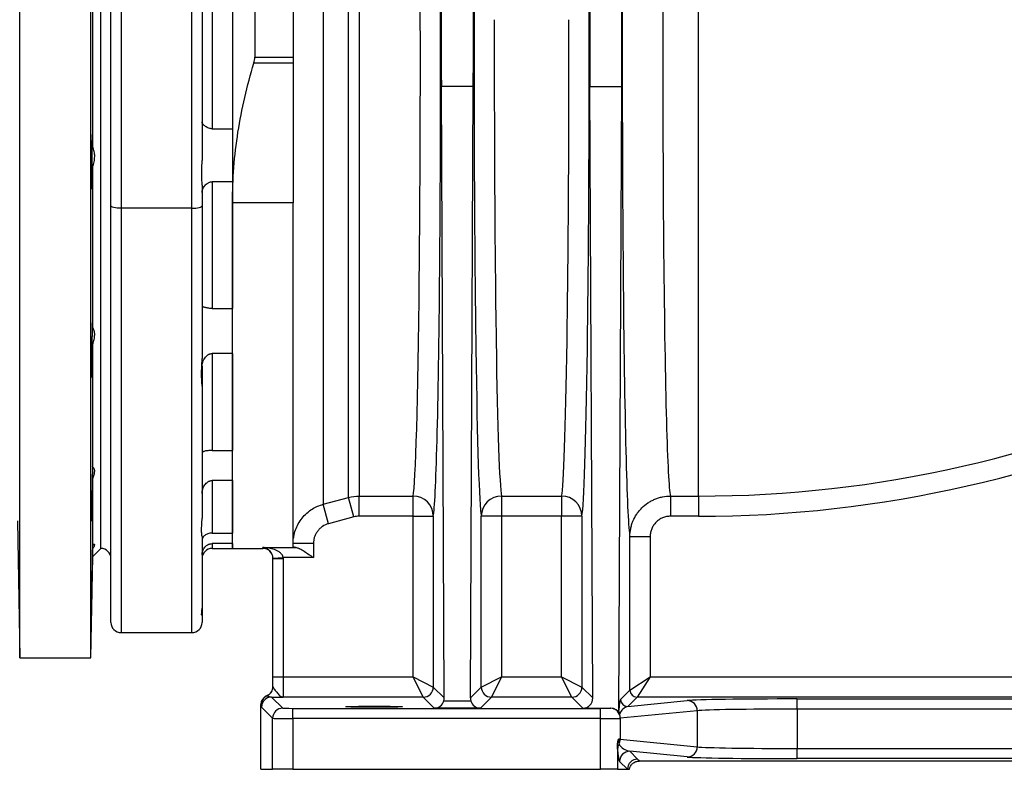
# Model space of a CAD drawing. Header units: millimetres. Extents: x 4190 to 16224, y 1378 to 18140.
# Tile 8 of 17: x 11223 to 13654, y 1653 to 3503. Entities that reach past the tile are written whole.
import ezdxf

# ---------------------------------------------------------------- set-up
doc = ezdxf.new("R2010")
doc.units = ezdxf.units.MM
doc.header["$LTSCALE"] = 5

msp = doc.modelspace()

# ---------------------------------------------------------------- linework, layer by layer
at = {"color": 7, "linetype": 'Continuous', "lineweight": 25}
for p, q in [((11223.6, 1927.8), (11223.6, 4877.8)), ((11399.2, 1927.8), (11399.2, 4877.8)), ((11423.6, 2197.8), (11423.6, 4607.8)), ((11803.6, 4388.4), (11803.6, 3410.5)), ((11748.6, 4326.4), (11748.6, 3050.7)), ((11448.6, 3043.7), (11448.6, 4293.1)), ((11473.6, 4286.6), (11473.6, 3037.2)), ((11898.6, 4200.9), (11898.6, 3410.5)), ((11648.6, 3037.2), (11648.6, 4087.6)), ((11673.6, 4094.1), (11673.6, 3155.5)), ((11972.7, 3912.4), (11972.7, 2306.8)), ((12035.1, 2323.6), (12035.1, 3875.2)), ((12061, 3867.3), (12061, 2327)), ((11403.6, 3188.3), (11403.6, 3617.4)), ((11698.6, 3572.2), (11698.6, 3233.5)), ((11748.6, 3572.2), (11748.6, 3233.5)), ((11803.6, 3410.5), (11898.6, 3410.5)), ((11898.6, 3410.5), (11898.6, 3395.6)), ((11898.6, 3395.6), (11801.4, 3395.6)), ((11898.6, 3395.6), (11898.6, 3050.7)), ((12271.3, 1828.8), (12264.2, 3338)), ((12342.9, 3338), (12264.2, 3338)), ((12335.9, 1828.8), (12342.9, 3338)), ((12638, 1828.8), (12630.9, 3338)), ((12630.9, 3338), (12709.7, 3338)), ((12702.5, 1798.5), (12709.7, 3338)), ((11698.6, 3233.5), (11748.6, 3233.5)), ((11403.6, 2743), (11403.6, 3139.5)), ((11673.6, 3094.5), (11673.6, 3043.7)), ((11748.6, 3102.7), (11698.6, 3102.7)), ((11698.6, 3102.7), (11698.6, 2789.8)), ((11748.6, 3102.7), (11748.6, 2789.8)), ((11448.6, 2015.3), (11448.6, 3043.7)), ((11673.6, 3043.7), (11673.6, 2666.3)), ((11898.6, 3050.7), (11748.6, 3050.7)), ((11748.6, 2197.8), (11748.6, 3050.7)), ((11898.6, 2202), (11898.6, 3050.7)), ((11648.6, 3037.2), (11473.6, 3037.2)), ((11698.6, 2789.8), (11748.6, 2789.8)), ((11403.6, 2398.3), (11403.6, 2701.7)), ((11748.6, 2679), (11698.6, 2679)), ((11698.6, 2679), (11698.6, 2439.4)), ((11748.6, 2679), (11748.6, 2439.4)), ((11673.6, 2647.5), (11673.6, 2598.2)), ((11673.6, 2598.2), (11673.6, 2272.4)), ((11698.6, 2439.4), (11748.6, 2439.4)), ((11403.6, 2398.3), (11403.5, 2399.7)), ((11403.6, 2206.4), (11403.6, 2370.6)), ((11748.6, 2365.4), (11698.6, 2365.4)), ((11698.6, 2365.4), (11698.6, 2235.8)), ((11748.6, 2365.4), (11748.6, 2235.8)), ((11972.7, 2306.8), (12035.1, 2323.6)), ((12048.1, 2275.5), (12035.1, 2323.6)), ((12061, 2327), (12194.3, 2327)), ((12061, 2277.2), (12061, 2327)), ((12194.3, 2277.2), (12194.3, 2327)), ((12412.8, 2327), (12561.1, 2327)), ((12412.8, 2327), (12412.8, 2277.2)), ((12561.1, 2327), (12561.1, 2277.2)), ((12829.5, 2327), (12898.6, 2327)), ((12829.5, 2327), (12829.5, 2277.2)), ((12898.6, 2327), (12898.6, 2277.2)), ((11985.6, 2258.7), (11972.7, 2306.8)), ((11217.7, 2265.8), (11223.6, 1927.8)), ((12048.1, 2275.5), (11985.6, 2258.7)), ((12194.3, 2277.2), (12061, 2277.2)), ((12194.3, 2277.2), (12244.3, 2277.2)), ((12194.3, 1880.7), (12194.3, 2277.2)), ((12244.3, 2277.2), (12244.3, 1855.7)), ((12362.8, 1855.7), (12362.8, 2277.2)), ((12412.8, 2277.2), (12362.8, 2277.2)), ((12412.8, 2277.2), (12412.8, 1880.7)), ((12561.1, 2277.2), (12412.8, 2277.2)), ((12611.1, 2277.2), (12561.1, 2277.2)), ((12561.1, 1880.7), (12561.1, 2277.2)), ((12611.1, 2277.2), (12611.1, 1855.7)), ((12898.6, 2277.2), (12829.5, 2277.2)), ((11698.6, 2235.8), (11748.6, 2235.8)), ((11673.6, 2226.9), (11673.6, 2050.5)), ((12729.6, 1848.2), (12729.6, 2227.1)), ((12729.6, 2227.1), (12779.5, 2227.1)), ((12779.5, 2227.1), (12779.5, 1880.7)), ((11403.6, 2177.8), (11423.6, 2197.8)), ((11403.6, 2177.8), (11403.6, 2196.7)), ((11748.6, 2209.8), (11698.6, 2209.8)), ((11698.6, 2197.8), (11748.6, 2197.8)), ((11748.6, 2209.8), (11748.6, 2197.8)), ((11748.6, 2197.8), (11823.6, 2197.8)), ((11823.6, 2200), (11906.2, 2200)), ((11948.6, 2210.3), (11898.6, 2210.3)), ((11948.6, 2210.3), (11948.6, 2175.1)), ((11399.2, 1927.8), (11403.6, 2177.8)), ((11848.5, 2174.1), (11873.5, 2175.1)), ((11848.6, 2173.1), (11873.6, 2173.1)), ((11848.6, 1880.7), (11848.6, 2173.1)), ((11948.6, 2175.1), (11873.5, 2175.1)), ((11873.6, 2173.1), (11873.6, 1880.7)), ((11673.6, 2050.5), (11673.6, 2034.6)), ((11673.6, 2034.6), (11673.6, 2015.3)), ((11473.6, 1990.3), (11648.6, 1990.3)), ((11223.6, 1927.8), (11399.2, 1927.8)), ((11848.6, 1880.7), (11873.6, 1880.7)), ((11848.6, 1857), (11848.6, 1880.7)), ((11873.6, 1880.7), (11873.6, 1830.7)), ((11873.6, 1880.7), (12194.3, 1880.7)), ((12194.3, 1880.7), (12244.3, 1855.7)), ((12219.3, 1830.7), (12194.3, 1880.7)), ((12362.8, 1855.7), (12412.8, 1880.7)), ((12412.8, 1880.7), (12387.8, 1830.7)), ((12412.8, 1880.7), (12561.1, 1880.7)), ((12561.1, 1880.7), (12611.1, 1855.7)), ((12586.1, 1830.7), (12561.1, 1880.7)), ((12729.6, 1848.2), (12779.5, 1880.7)), ((12779.5, 1880.7), (12747.1, 1830.7)), ((12779.5, 1880.7), (15513.1, 1880.7)), ((12244.3, 1855.7), (12271.3, 1828.8)), ((12335.9, 1828.8), (12362.8, 1855.7)), ((12611.1, 1855.7), (12638, 1828.8)), ((12706.7, 1825.3), (12729.6, 1848.2)), ((11845.2, 1831.1), (11872.7, 1803.7)), ((12219.3, 1830.7), (11873.6, 1830.7)), ((12246.7, 1803.4), (12219.3, 1830.7)), ((12387.8, 1830.7), (12360.4, 1803.4)), ((12586.1, 1830.7), (12387.8, 1830.7)), ((12613.1, 1803.7), (12586.1, 1830.7)), ((12747.1, 1830.7), (12724.1, 1807.8)), ((15537.9, 1830.7), (12747.1, 1830.7)), ((13142, 1826.4), (14605.1, 1826.4)), ((13142, 1801.4), (13142, 1826.4)), ((11818.9, 1652.8), (11818.9, 1811.8)), ((11847.7, 1778.7), (11820.2, 1806.1)), ((11897.7, 1778.2), (11897.7, 1803.2)), ((11897.7, 1803.2), (12656.6, 1803.2)), ((12360.4, 1803.4), (12246.7, 1803.4)), ((12270.3, 1821.9), (12336.8, 1821.9)), ((12613.1, 1803.7), (12682.1, 1803.7)), ((12656.6, 1778.2), (12656.6, 1803.2)), ((12681.2, 1803.6), (12682.1, 1803.7)), ((12724.1, 1807.8), (12871.1, 1822.4)), ((13142, 1801.4), (13142, 1704.2)), ((14605.1, 1801.4), (13142, 1801.4)), ((11847.7, 1652.8), (11847.7, 1778.7)), ((11897.7, 1778.2), (11897.7, 1652.8)), ((12656.6, 1778.2), (11897.7, 1778.2)), ((12656.6, 1652.8), (12656.6, 1778.2)), ((12895.8, 1797.4), (12705.8, 1778.6)), ((12705.8, 1778.6), (12705.8, 1727)), ((12895.8, 1797.4), (12895.8, 1708.2)), ((12705.8, 1727), (12895.8, 1708.2)), ((12699, 1711.7), (12699, 1652.8)), ((13142, 1679.2), (13142, 1704.2)), ((13142, 1704.2), (14605.1, 1704.2)), ((12871.1, 1683.2), (12729.1, 1697.3)), ((12729.1, 1697.3), (12748.6, 1677.8)), ((14605.1, 1679.2), (13142, 1679.2)), ((11818.9, 1652.8), (11847.7, 1652.8)), ((11897.7, 1652.8), (11847.7, 1652.8)), ((11897.7, 1652.8), (12656.6, 1652.8)), ((12699, 1652.8), (12656.6, 1652.8)), ((12699, 1652.8), (12723.6, 1652.8)), ((12723.6, 1652.8), (12704.1, 1672.3)), ((12723.6, 1652.8), (12728.2, 1652.8)), ((14994.3, 1673.1), (12752.8, 1673.1))]:
    msp.add_line(p, q, dxfattribs=at)
at = {"color": 8, "linetype": 'Continuous', "lineweight": 25}
for p, q in [((12898.6, 2327), (12898.6, 3845.1)), ((11473.6, 3037.2), (11473.6, 1990.3)), ((11648.6, 1990.3), (11648.6, 3037.2)), ((11698.6, 2209.8), (11698.6, 2197.8)), ((11823.6, 2197.8), (11823.6, 2200))]:
    msp.add_line(p, q, dxfattribs=at)
at = {"color": 7, "linetype": 'Continuous', "lineweight": 25, "flags": 128}
for points in [[(11473.6, 3037.2), (11468.7, 3037.3), (11464, 3037.7), (11459.7, 3038.3), (11455.9, 3039.1), (11452.8, 3040.1), (11450.5, 3041.2), (11449, 3042.4), (11448.6, 3043.7)], [(11648.6, 3037.2), (11653.4, 3037.3), (11658.1, 3037.7), (11662.4, 3038.3), (11666.2, 3039.1), (11669.3, 3040.1), (11671.7, 3041.2), (11673.1, 3042.4), (11673.6, 3043.7)]]:
    msp.add_lwpolyline(points, dxfattribs=at)
at = {"color": 7, "linetype": 'Continuous', "lineweight": 25}
for centre, radius, start, end in [((12898.6, 5252.8), 2925.8, 270, 321.2074), ((12898.6, 5252.8), 2975.6, 270, 321.2074), ((12194.3, 2277.1), 50, 0.212, 90.0045), ((12412.8, 2277.1), 50, 89.9955, 179.788), ((12561.1, 2277.1), 50, 0.212, 90.0045), ((11423.6, 2172.8), 25, 0, 90), ((11698.6, 2172.8), 25, 90, 180), ((11823.6, 2172.8), 25, 19.1707, 90), ((11473.6, 2015.3), 25, 180, 270), ((11648.6, 2015.3), 25, 270, 0), ((11823.6, 1857), 25, 294.6018, 359.9979), ((12219.3, 1855.8), 25, 270.0204, 359.9796), ((12387.8, 1855.8), 25, 180.0204, 269.9796), ((12586, 1855.8), 25, 270.0204, 359.9796), ((12747.1, 1848.3), 17.5, 180.0204, 269.9796), ((11844.4, 1811.5), 25, 114.6232, 179.9902), ((11845.2, 1806.1), 25, 90.0204, 179.9796), ((12724.2, 1825.3), 17.5, 180.0204, 269.9796), ((11872.7, 1778.7), 25, 90.0204, 179.9796), ((12680.9, 1778.7), 24.9, 359.7722, 89.3594), ((12870.9, 1797.5), 24.9, 359.7722, 89.3594), ((12680.5, 1727.1), 25.3, 331.261, 359.8401), ((12722.5, 1702.6), 23.3, 148.186, 179.6064), ((12870.9, 1708.1), 24.9, 270.6406, 0.2278), ((12729.1, 1672.3), 25, 90.0204, 179.9796), ((12748.6, 1652.8), 25, 90.0204, 179.9796)]:
    msp.add_arc(centre, radius, start, end, dxfattribs=at)
at = {"color": 8, "linetype": 'Continuous', "lineweight": 25}
msp.add_ellipse((12831.3, 3402.8), major_axis=(0, 1080), ratio=0.019071, start_param=1.000494, end_param=3.052981, dxfattribs=at)
at = {"color": 7, "linetype": 'Continuous', "lineweight": 25}
for centre, major_axis, ratio, start_param, end_param in [((12242.6, 3402.8), (0, 1130), 0.017455, 3.230204, 5.24081), ((12731.3, 3402.8), (0, 1180), 0.017455, 1.064278, 3.056003), ((12192.6, 3402.8), (0, 1080), 0.018263, 3.230204, 5.157001), ((12272.6, 3467.4), (0, 500), 0.017455, 0.785398, 1.832558), ((12701.2, 3467.4), (0, 500), 0.017455, 4.450628, 5.497787), ((12334.5, 3467.4), (0, 500), 0.017455, 4.450628, 5.182209), ((12639.4, 3467.4), (0, 500), 0.017455, 1.100977, 1.832558), ((12364.6, 3402.8), (0, 1130), 0.017455, 1.450154, 3.052981), ((12609.3, 3402.8), (0, 1130), 0.017455, 3.230204, 4.833031), ((12414.5, 3402.8), (0, 1080), 0.018263, 1.478229, 3.052981), ((12559.3, 3402.8), (0, 1080), 0.018263, 3.230204, 4.804956), ((11823.6, 1857.5), (0, 25), 0.999848, 3.560174, 4.712389), ((11823.6, 1877.8), (-23.1, 55.8), 0.171628, 2.382248, 2.393153), ((12246.3, 1828.8), (-10, 23.1), 0.993176, 4.026032, 4.304942), ((12360.9, 1828.8), (10, 23.1), 0.993176, 1.978243, 2.257153), ((12613, 1828.8), (-10, 23.1), 0.993176, 2.734451, 4.304942), ((12706.7, 1782.8), (0.5, 42.8), 0.110233, 0.112459, 1.197947), ((13142, 1821.6), (275, 0), 0.017455, 1.570796, 2.96706), ((11798.6, 1877.8), (-42.5, 68.8), 0.381992, 2.543029, 2.553948), ((11897.7, 1803.7), (25, 0), 0.017455, 3.159046, 4.712389), ((12246.7, 1828.3), (9.6, 23.2), 0.975619, 3.543095, 4.834676), ((12360.4, 1828.3), (-9.6, 23.2), 0.975619, 1.448509, 2.740091), ((12656.6, 1803.7), (25, 0), 0.017455, 4.712389, 6.108652), ((12680.8, 1778.6), (20.3, 16.1), 0.950168, 6.032208, 7.159155), ((12724.2, 1782.8), (11.4, 23.8), 0.789109, 0.548537, 1.675484), ((13142, 1796.6), (250, 0), 0.019201, 1.570796, 2.96706), ((11897.7, 1778.7), (50, 0), 0.008728, 3.159046, 4.712389), ((12656.6, 1778.7), (50, 0), 0.008728, 4.712389, 6.108652), ((12656.6, 1726.9), (50, 0), 0.008728, 0.174533, 0.458553), ((12704.1, 1722.3), (-0.6, 50.3), 0.110233, 1.967447, 3.029133), ((12729.1, 1722.3), (28.3, -13.9), 0.760074, 4.006734, 5.06842), ((13142, 1709), (250, 0), 0.019201, 3.316126, 4.712389), ((13142, 1684), (275, 0), 0.017455, 3.316126, 4.712389)]:
    msp.add_ellipse(centre, major_axis=major_axis, ratio=ratio, start_param=start_param, end_param=end_param, dxfattribs=at)
msp.add_ellipse((12098.6, 1807.2), major_axis=(70, 0), ratio=0.017455, dxfattribs=at)
for points, knots in [([(11801.4, 3395.6), (11802.1, 3398), (11802.6, 3400.4), (11803.4, 3405.4), (11803.6, 3407.9), (11803.6, 3410.5)], [0, 0, 0, 0, 0.5, 0.5, 1, 1, 1, 1]), ([(11748.6, 3050.7), (11748.6, 3109.4), (11753.3, 3167.5), (11771.2, 3282.4), (11784.5, 3339.3), (11801.4, 3395.6)], [0, 0, 0, 0, 0.5, 0.5, 1, 1, 1, 1]), ([(11698.6, 3233.5), (11697.6, 3233.5), (11696.7, 3233.5), (11694.9, 3233.7), (11693.9, 3233.9), (11691.3, 3234.4), (11689.6, 3235), (11686.5, 3236.3), (11685, 3237.1), (11682.4, 3238.7), (11681.3, 3239.5), (11679.1, 3241.3), (11678.2, 3242.1), (11676.6, 3243.9), (11675.9, 3244.8), (11674.2, 3247.4), (11673.6, 3249), (11673.6, 3250.5)], [0, 0, 0, 0, 0.0625, 0.0625, 0.125, 0.125, 0.25, 0.25, 0.375, 0.375, 0.5, 0.5, 0.625, 0.625, 0.75, 0.75, 1, 1, 1, 1]), ([(11402.7, 3219.1), (11402.7, 3219.1), (11402.6, 3219.4), (11402.5, 3218.2), (11402.3, 3215.4), (11402.1, 3210.5), (11401.9, 3204), (11401.7, 3196.1), (11401.6, 3186.8), (11401.5, 3176.6), (11401.4, 3165.7), (11401.3, 3154.3), (11401.3, 3142.9), (11401.3, 3131.7), (11401.3, 3121.1), (11401.4, 3111.4), (11401.5, 3102.8), (11401.6, 3095.6), (11401.8, 3090), (11401.9, 3086.2), (11402.1, 3084.2), (11402.2, 3084.3), (11402.2, 3084.4)], [0, 0, 0, 0, 0.004039, 0.057744, 0.111448, 0.165154, 0.21886, 0.272564, 0.326267, 0.379964, 0.433661, 0.487351, 0.54104, 0.594724, 0.648409, 0.702092, 0.755775, 0.809461, 0.863148, 0.916841, 0.970535, 1, 1, 1, 1]), ([(11403.6, 3188.3), (11403.5, 3191.3), (11403.5, 3197.5), (11403.3, 3205.1), (11403.2, 3211.3), (11403, 3216), (11402.9, 3217.5), (11402.8, 3218.3)], [0, 0, 0, 0, 0.199214, 0.398428, 0.598944, 0.799461, 1, 1, 1, 1]), ([(11403.6, 3139.5), (11405.1, 3143.5), (11406.4, 3147.6), (11407.7, 3154), (11408, 3156.2), (11408.4, 3160.5), (11408.6, 3162.7), (11408.6, 3166.9), (11408.5, 3169), (11408, 3173.2), (11407.7, 3175.2), (11406.8, 3179.1), (11406.3, 3181), (11405.1, 3184.7), (11404.3, 3186.5), (11403.6, 3188.3)], [0, 0, 0, 0, 0.25, 0.25, 0.375, 0.375, 0.5, 0.5, 0.625, 0.625, 0.75, 0.75, 0.875, 0.875, 1, 1, 1, 1]), ([(11402.3, 3084.3), (11402.4, 3084.8), (11402.5, 3085.7), (11402.7, 3089.6), (11402.9, 3095), (11403.1, 3102.1), (11403.2, 3110.5), (11403.4, 3120.2), (11403.5, 3129.9), (11403.5, 3136.6), (11403.6, 3139.5)], [0, 0, 0, 0, 0.128408, 0.256828, 0.385248, 0.513668, 0.642088, 0.770497, 0.898905, 1, 1, 1, 1]), ([(11673.6, 3094.5), (11673.6, 3099.1), (11673.4, 3103.8), (11673.2, 3111.1), (11673.2, 3113.6), (11673.1, 3118.6), (11673.1, 3121.2), (11673.1, 3129), (11673.2, 3134.2), (11673.4, 3142.2), (11673.4, 3144.8), (11673.5, 3150.2), (11673.6, 3152.8), (11673.6, 3155.5)], [0, 0, 0, 0, 0.25, 0.25, 0.375, 0.375, 0.5, 0.5, 0.75, 0.75, 0.875, 0.875, 1, 1, 1, 1]), ([(11673.6, 3076.5), (11673.6, 3077.8), (11673.7, 3079.2), (11674.3, 3081.9), (11674.8, 3083.3), (11675.9, 3086.1), (11676.6, 3087.5), (11678.2, 3090.2), (11679.2, 3091.6), (11681.3, 3094.1), (11682.4, 3095.4), (11685, 3097.7), (11686.5, 3098.7), (11688.8, 3100.1), (11689.6, 3100.5), (11691.3, 3101.3), (11692.1, 3101.6), (11693.9, 3102.2), (11694.8, 3102.4), (11696.7, 3102.6), (11697.6, 3102.7), (11698.6, 3102.7)], [0, 0, 0, 0, 0.125, 0.125, 0.25, 0.25, 0.375, 0.375, 0.5, 0.5, 0.625, 0.625, 0.75, 0.75, 0.8125, 0.8125, 0.875, 0.875, 0.9375, 0.9375, 1, 1, 1, 1]), ([(11698.6, 2789.8), (11697.6, 2789.8), (11696.7, 2789.8), (11694.9, 2789.9), (11693.9, 2790), (11691.3, 2790.2), (11689.6, 2790.5), (11686.5, 2791.1), (11685, 2791.4), (11682.4, 2792.1), (11681.3, 2792.4), (11679.1, 2793), (11678.2, 2793.3), (11676.6, 2793.9), (11675.9, 2794.1), (11674.2, 2794.7), (11673.6, 2795), (11673.6, 2795)], [0, 0, 0, 0, 0.0625, 0.0625, 0.125, 0.125, 0.25, 0.25, 0.375, 0.375, 0.5, 0.5, 0.625, 0.625, 0.75, 0.75, 1, 1, 1, 1]), ([(11403.1, 2754.8), (11403.1, 2754.8), (11403, 2755), (11402.8, 2753.4), (11402.7, 2749.9), (11402.5, 2744.4), (11402.3, 2737.5), (11402.1, 2729), (11401.9, 2719.5), (11401.7, 2709), (11401.6, 2697.9), (11401.5, 2686.5), (11401.4, 2675.1), (11401.3, 2664.1), (11401.3, 2653.7), (11401.3, 2644.3), (11401.3, 2636.2), (11401.4, 2629.5), (11401.5, 2624.4), (11401.6, 2621.2), (11401.7, 2619.8), (11401.8, 2620.1), (11401.8, 2620.2)], [0, 0, 0, 0, 0.021655, 0.075353, 0.129051, 0.182756, 0.236461, 0.290168, 0.343875, 0.397579, 0.451283, 0.504981, 0.558678, 0.612368, 0.666059, 0.719743, 0.773428, 0.827112, 0.880796, 0.934483, 0.988171, 1, 1, 1, 1]), ([(11403.6, 2743), (11403.5, 2745), (11403.5, 2749), (11403.3, 2753), (11403.2, 2754.1), (11403.2, 2754.7)], [0, 0, 0, 0, 0.332609, 0.665218, 1, 1, 1, 1]), ([(11403.6, 2701.7), (11405.1, 2705.7), (11406.4, 2709.7), (11407.7, 2715.6), (11408, 2717.5), (11408.4, 2721.3), (11408.6, 2723.2), (11408.6, 2726.8), (11408.5, 2728.5), (11408, 2731.9), (11407.7, 2733.5), (11406.8, 2736.5), (11406.3, 2738), (11405.1, 2740.6), (11404.3, 2741.9), (11403.6, 2743)], [0, 0, 0, 0, 0.25, 0.25, 0.375, 0.375, 0.5, 0.5, 0.625, 0.625, 0.75, 0.75, 0.875, 0.875, 1, 1, 1, 1]), ([(11401.9, 2620.6), (11402, 2621.3), (11402.1, 2622.6), (11402.3, 2627), (11402.5, 2633), (11402.7, 2640.6), (11402.9, 2649.4), (11403.1, 2659.4), (11403.2, 2670.2), (11403.4, 2681.4), (11403.5, 2692.1), (11403.5, 2698.8), (11403.6, 2701.7)], [0, 0, 0, 0, 0.1021567, 0.2043274, 0.3064981, 0.4086782, 0.5108584, 0.613039, 0.7152195, 0.8173906, 0.9195615, 1, 1, 1, 1]), ([(11673.6, 2647.5), (11673.6, 2649.2), (11673.7, 2650.9), (11674.3, 2654.4), (11674.8, 2656.2), (11675.9, 2659.6), (11676.6, 2661.3), (11678.2, 2664.5), (11679.2, 2666.1), (11681.3, 2669.2), (11682.4, 2670.6), (11685, 2673.2), (11686.5, 2674.5), (11688.8, 2676), (11689.6, 2676.5), (11691.3, 2677.4), (11692.1, 2677.7), (11693.9, 2678.3), (11694.8, 2678.6), (11696.7, 2678.9), (11697.6, 2679), (11698.6, 2679)], [0, 0, 0, 0, 0.125, 0.125, 0.25, 0.25, 0.375, 0.375, 0.5, 0.5, 0.625, 0.625, 0.75, 0.75, 0.8125, 0.8125, 0.875, 0.875, 0.9375, 0.9375, 1, 1, 1, 1]), ([(11673.6, 2598.2), (11673.6, 2602.2), (11673.2, 2606.6), (11672.8, 2612.8), (11672.8, 2614.1), (11672.7, 2616.7), (11672.6, 2618), (11672.5, 2622.1), (11672.4, 2624.9), (11672.4, 2633.6), (11672.6, 2639.8), (11673.1, 2649.5), (11673.2, 2652.9), (11673.5, 2659.5), (11673.6, 2662.9), (11673.6, 2666.3)], [0, 0, 0, 0, 0.25, 0.25, 0.3125, 0.3125, 0.375, 0.375, 0.5, 0.5, 0.75, 0.75, 0.875, 0.875, 1, 1, 1, 1]), ([(11698.6, 2439.4), (11697.6, 2439.4), (11696.7, 2439.4), (11694.9, 2439.4), (11693.9, 2439.4), (11691.3, 2439.3), (11689.6, 2439.2), (11686.5, 2439), (11685, 2438.8), (11682.4, 2438.5), (11681.3, 2438.2), (11679.1, 2437.6), (11678.2, 2437.3), (11676.6, 2436.6), (11675.9, 2436.1), (11674.2, 2434.6), (11673.6, 2433.5), (11673.6, 2432.1)], [0, 0, 0, 0, 0.0625, 0.0625, 0.125, 0.125, 0.25, 0.25, 0.375, 0.375, 0.5, 0.5, 0.625, 0.625, 0.75, 0.75, 1, 1, 1, 1]), ([(11403.4, 2399.6), (11403.4, 2399.6), (11403.3, 2399.5), (11403.2, 2397.2), (11403, 2393.1), (11402.8, 2387.1), (11402.7, 2379.6), (11402.5, 2370.8), (11402.3, 2360.9), (11402.1, 2350.2), (11401.9, 2338.9), (11401.7, 2327.5), (11401.6, 2316.2), (11401.5, 2305.4), (11401.4, 2295.3), (11401.3, 2286.3), (11401.3, 2278.6), (11401.3, 2272.4), (11401.3, 2267.9), (11401.4, 2265.2), (11401.4, 2265), (11401.5, 2264.9)], [0, 0, 0, 0, 0.039293, 0.092982, 0.146672, 0.200367, 0.254063, 0.307765, 0.361468, 0.415172, 0.468877, 0.522579, 0.576281, 0.629976, 0.683672, 0.73736, 0.791048, 0.84473, 0.898413, 0.952094, 1, 1, 1, 1]), ([(11403.6, 2370.6), (11405.1, 2374), (11406.4, 2377.2), (11407.7, 2381.7), (11408, 2383.2), (11408.4, 2385.9), (11408.6, 2387.2), (11408.6, 2389.6), (11408.5, 2390.7), (11408, 2392.8), (11407.7, 2393.7), (11406.8, 2395.4), (11406.3, 2396.1), (11405.1, 2397.3), (11404.3, 2397.9), (11403.6, 2398.3)], [0, 0, 0, 0, 0.25, 0.25, 0.375, 0.375, 0.5, 0.5, 0.625, 0.625, 0.75, 0.75, 0.875, 0.875, 1, 1, 1, 1]), ([(11401.5, 2264.8), (11401.5, 2264.9), (11401.6, 2265.8), (11401.7, 2268.4), (11401.8, 2269.5), (11401.9, 2272), (11401.9, 2273.4), (11402, 2276.6), (11402.1, 2278.4), (11402.2, 2282.3), (11402.2, 2284.4), (11402.3, 2288.8), (11402.4, 2291.2), (11402.5, 2296.1), (11402.5, 2298.8), (11402.7, 2306.9), (11402.8, 2312.5), (11403, 2324.5), (11403.1, 2330.6), (11403.2, 2339.6), (11403.2, 2342.7), (11403.3, 2348.6), (11403.4, 2351.5), (11403.4, 2357.3), (11403.5, 2360), (11403.5, 2365.5), (11403.5, 2368.1), (11403.6, 2370.6)], [0, 0, 0, 0, 0.125, 0.125, 0.1875, 0.1875, 0.25, 0.25, 0.3125, 0.3125, 0.375, 0.375, 0.4375, 0.4375, 0.5, 0.5, 0.625, 0.625, 0.75, 0.75, 0.8125, 0.8125, 0.875, 0.875, 0.9375, 0.9375, 1, 1, 1, 1]), ([(11673.6, 2333.5), (11673.6, 2335.3), (11673.7, 2337.2), (11674.3, 2340.9), (11674.8, 2342.7), (11675.9, 2346.2), (11676.6, 2348), (11678.2, 2351.3), (11679.2, 2352.9), (11681.3, 2355.9), (11682.4, 2357.3), (11685, 2359.9), (11686.5, 2361.1), (11688.8, 2362.6), (11689.6, 2363), (11691.3, 2363.9), (11692.1, 2364.2), (11693.9, 2364.8), (11694.8, 2365), (11696.7, 2365.3), (11697.6, 2365.4), (11698.6, 2365.4)], [0, 0, 0, 0, 0.125, 0.125, 0.25, 0.25, 0.375, 0.375, 0.5, 0.5, 0.625, 0.625, 0.75, 0.75, 0.8125, 0.8125, 0.875, 0.875, 0.9375, 0.9375, 1, 1, 1, 1]), ([(12729.6, 2227.1), (12729.6, 2233.7), (12730.2, 2240.2), (12732.1, 2249.8), (12732.9, 2252.9), (12734.8, 2259.2), (12735.9, 2262.3), (12739.7, 2271.4), (12742.7, 2277.1), (12748.2, 2285.3), (12750.1, 2287.9), (12754.3, 2293), (12756.5, 2295.4), (12763.4, 2302.3), (12768.4, 2306.5), (12776.6, 2311.9), (12779.4, 2313.6), (12785.2, 2316.7), (12791.1, 2319.5), (12797.2, 2321.7), (12803.5, 2323.6), (12806.7, 2324.4), (12816.4, 2326.4), (12822.9, 2327), (12829.5, 2327)], [0, 0, 0, 0, 0.125, 0.125, 0.1875, 0.1875, 0.25, 0.25, 0.375, 0.375, 0.4375, 0.4375, 0.5, 0.5, 0.625, 0.625, 0.6875, 0.6875, 0.75, 0.8125, 0.8125, 0.875, 0.875, 1, 1, 1, 1]), ([(11673.6, 2226.9), (11673.6, 2228.3), (11673.2, 2230.3), (11672.8, 2233.7), (11672.8, 2234.4), (11672.7, 2235.9), (11672.6, 2236.7), (11672.5, 2239.2), (11672.4, 2241), (11672.4, 2246.8), (11672.6, 2251.2), (11673.1, 2258.7), (11673.2, 2261.3), (11673.5, 2266.7), (11673.6, 2269.5), (11673.6, 2272.4)], [0, 0, 0, 0, 0.25, 0.25, 0.3125, 0.3125, 0.375, 0.375, 0.5, 0.5, 0.75, 0.75, 0.875, 0.875, 1, 1, 1, 1]), ([(12829.5, 2277.2), (12826.2, 2277.2), (12822.9, 2276.9), (12818.1, 2276), (12816.6, 2275.6), (12813.4, 2274.6), (12811.9, 2274), (12807.3, 2272.2), (12804.4, 2270.6), (12800.4, 2267.9), (12799.1, 2266.9), (12796.5, 2264.8), (12795.3, 2263.7), (12791.8, 2260.2), (12789.8, 2257.7), (12787.1, 2253.6), (12786.2, 2252.2), (12784.7, 2249.3), (12783.3, 2246.3), (12782.2, 2243.3), (12781.2, 2240.1), (12780.8, 2238.5), (12779.9, 2233.7), (12779.5, 2230.4), (12779.5, 2227.1)], [0, 0, 0, 0, 0.125, 0.125, 0.1875, 0.1875, 0.25, 0.25, 0.375, 0.375, 0.4375, 0.4375, 0.5, 0.5, 0.625, 0.625, 0.6875, 0.6875, 0.75, 0.8125, 0.8125, 0.875, 0.875, 1, 1, 1, 1]), ([(11698.6, 2235.8), (11697.6, 2235.8), (11696.7, 2235.7), (11694.9, 2235.6), (11693.9, 2235.5), (11691.3, 2235.1), (11689.6, 2234.7), (11686.5, 2233.6), (11685, 2233), (11682.4, 2231.7), (11681.3, 2230.9), (11679.1, 2229.2), (11678.2, 2228.3), (11676.6, 2226.3), (11675.9, 2225.3), (11674.2, 2221.9), (11673.6, 2219.5), (11673.6, 2216.9)], [0, 0, 0, 0, 0.0625, 0.0625, 0.125, 0.125, 0.25, 0.25, 0.375, 0.375, 0.5, 0.5, 0.625, 0.625, 0.75, 0.75, 1, 1, 1, 1]), ([(11985.6, 2258.7), (11980.3, 2257.3), (11975.3, 2255), (11968.5, 2250.4), (11966.3, 2248.7), (11962.4, 2245), (11960.6, 2243), (11958.1, 2239.7), (11957.3, 2238.6), (11955.8, 2236.3), (11955.1, 2235.1), (11953.2, 2231.5), (11952.1, 2229), (11950.8, 2225.1), (11950.4, 2223.8), (11949.7, 2221.1), (11949.4, 2219.8), (11948.8, 2215.7), (11948.6, 2213), (11948.6, 2210.3)], [0, 0, 0, 0, 0.25, 0.25, 0.375, 0.375, 0.5, 0.5, 0.5625, 0.5625, 0.625, 0.625, 0.75, 0.75, 0.8125, 0.8125, 0.875, 0.875, 1, 1, 1, 1]), ([(11403.6, 2206.4), (11403.5, 2205.6), (11403.5, 2203.8), (11403.3, 2198.8), (11403.2, 2192.4), (11403, 2184.3), (11402.8, 2175.1), (11402.6, 2164.9), (11402.4, 2153.9), (11402.2, 2142.6), (11402.1, 2131.2), (11401.9, 2120), (11401.7, 2109.4), (11401.6, 2099.7), (11401.5, 2091.1), (11401.4, 2083.9), (11401.3, 2078.3), (11401.3, 2074.5), (11401.3, 2072.6), (11401.3, 2072.7), (11401.3, 2072.8)], [0, 0, 0, 0, 0.058046, 0.115011, 0.171976, 0.228949, 0.285923, 0.342905, 0.399888, 0.456875, 0.513863, 0.57085, 0.627837, 0.684818, 0.7418, 0.798773, 0.855747, 0.912714, 0.96968, 1, 1, 1, 1]), ([(11401.3, 2072.8), (11401.4, 2073.2), (11401.4, 2074.2), (11401.5, 2078), (11401.6, 2083.5), (11401.8, 2090.6), (11401.9, 2099.1), (11402.1, 2108.7), (11402.3, 2119.3), (11402.5, 2130.4), (11402.7, 2141.8), (11402.9, 2153.2), (11403.1, 2164.2), (11403.2, 2174.4), (11403.4, 2186.2), (11403.5, 2192.7), (11403.6, 2196.7)], [0, 0, 0, 0, 0.067775, 0.135551, 0.203327, 0.27111, 0.338893, 0.406686, 0.474478, 0.542279, 0.610079, 0.677883, 0.745687, 0.813488, 0.881289, 1, 1, 1, 1]), ([(11403.6, 2196.7), (11405.1, 2199), (11406.4, 2200.9), (11407.7, 2203.3), (11408, 2204), (11408.4, 2205.3), (11408.6, 2205.8), (11408.6, 2206.7), (11408.5, 2207), (11408, 2207.4), (11407.7, 2207.5), (11406.8, 2207.6), (11406.3, 2207.5), (11405.1, 2207.1), (11404.3, 2206.8), (11403.6, 2206.4)], [0, 0, 0, 0, 0.25, 0.25, 0.375, 0.375, 0.5, 0.5, 0.625, 0.625, 0.75, 0.75, 0.875, 0.875, 1, 1, 1, 1]), ([(11673.6, 2182.3), (11673.6, 2184), (11673.7, 2185.7), (11674.3, 2189), (11674.7, 2190.6), (11675.9, 2193.7), (11676.6, 2195.2), (11678.2, 2198.1), (11679.1, 2199.4), (11681.3, 2202), (11682.4, 2203.2), (11684.4, 2204.8), (11685.1, 2205.3), (11686.5, 2206.2), (11687.2, 2206.7), (11688.8, 2207.5), (11689.6, 2207.9), (11691.3, 2208.5), (11692.1, 2208.8), (11694.8, 2209.5), (11696.7, 2209.8), (11698.6, 2209.8)], [0, 0, 0, 0, 0.125, 0.125, 0.25, 0.25, 0.375, 0.375, 0.5, 0.5, 0.625, 0.625, 0.6875, 0.6875, 0.75, 0.75, 0.8125, 0.8125, 0.875, 0.875, 1, 1, 1, 1]), ([(11873.5, 2175.1), (11873.4, 2176.5), (11873.1, 2177.8), (11872.1, 2180.3), (11871.4, 2181.4), (11869.9, 2183.6), (11869, 2184.6), (11867.2, 2186.4), (11866.3, 2187.2), (11863.3, 2189.5), (11861.1, 2190.8), (11856.7, 2193.1), (11854.4, 2194), (11847.5, 2196.6), (11842.8, 2197.8), (11833.2, 2199.4), (11828.4, 2199.9), (11823.6, 2200)], [0, 0, 0, 0, 0.0625, 0.0625, 0.125, 0.125, 0.1875, 0.1875, 0.25, 0.25, 0.375, 0.375, 0.5, 0.5, 0.75, 0.75, 1, 1, 1, 1]), ([(11906.2, 2200), (11903.7, 2200.3), (11901.8, 2200.6), (11899.9, 2201.1), (11899.4, 2201.2), (11898.7, 2201.6), (11898.6, 2201.8), (11898.6, 2202)], [0, 0, 0, 0, 0.5, 0.5, 0.75, 0.75, 1, 1, 1, 1]), ([(11906.2, 2200), (11907.5, 2199.9), (11908.8, 2199.6), (11911.1, 2198.8), (11911.8, 2198.4), (11913.4, 2197.8), (11914.3, 2197.4), (11918.4, 2195.3), (11921.9, 2193.2), (11929.4, 2188.4), (11933.1, 2185.9), (11938.8, 2181.9), (11940.8, 2180.6), (11943.7, 2178.5), (11944.7, 2177.9), (11946.6, 2176.5), (11947.6, 2175.8), (11948.6, 2175.1)], [0, 0, 0, 0, 0.125, 0.125, 0.1875, 0.1875, 0.25, 0.25, 0.5, 0.5, 0.75, 0.75, 0.875, 0.875, 0.9375, 0.9375, 1, 1, 1, 1]), ([(11848.5, 2174.1), (11848.5, 2175.6), (11848.4, 2177.2), (11848, 2178.5), (11847.9, 2178.5)], [0, 0, 0, 0, 0.938458, 1, 1, 1, 1]), ([(11672.9, 2032.8), (11672.8, 2032.8), (11672.5, 2032.7), (11672.3, 2035.3), (11673.1, 2040.9), (11673.4, 2047.2), (11673.6, 2050.5)], [0, 0, 0, 0, 0.134509, 0.409854, 0.693224, 1, 1, 1, 1]), ([(11848.6, 1857), (11848.6, 1856), (11849, 1854.9), (11850.1, 1853.1), (11850.5, 1852.4), (11851.4, 1851.1), (11851.9, 1850.4), (11853.5, 1848.3), (11854.7, 1846.8), (11857.2, 1843.8), (11858.4, 1842.3), (11860.8, 1839.5), (11862, 1838.1), (11864.4, 1835.7), (11865.6, 1834.6), (11867.9, 1832.8), (11869, 1832.1), (11870.7, 1831.4), (11871.3, 1831.2), (11872.1, 1830.9), (11872.6, 1830.8), (11873, 1830.8), (11873.3, 1830.8), (11873.4, 1830.8), (11873.6, 1830.7)], [0, 0, 0, 0, 0.125, 0.125, 0.1875, 0.1875, 0.25, 0.25, 0.375, 0.375, 0.5, 0.5, 0.625, 0.625, 0.75, 0.75, 0.875, 0.875, 0.9375, 0.9375, 0.96875, 0.984375, 0.984375, 1, 1, 1, 1]), ([(11818.9, 1811.8), (11818.9, 1814.2), (11819.2, 1816.6), (11820.3, 1820), (11820.7, 1821.2), (11821.7, 1823.4), (11822.3, 1824.4), (11823.6, 1826.4), (11824.3, 1827.4), (11825.9, 1829.2), (11826.7, 1830), (11829.4, 1832.3), (11831.5, 1833.7), (11833.7, 1834.6)], [0, 0, 0, 0, 0.25, 0.25, 0.375, 0.375, 0.5, 0.5, 0.625, 0.625, 0.75, 0.75, 1, 1, 1, 1]), ([(11834, 1834.3), (11834, 1834.2), (11834.4, 1834), (11835.7, 1833.5), (11836.6, 1833.2), (11838.7, 1832.5), (11839.9, 1832.1), (11842.5, 1831.5), (11843.9, 1831.2), (11845.2, 1831.1)], [0, 0, 0, 0, 0.25, 0.25, 0.5, 0.5, 0.75, 0.75, 1, 1, 1, 1]), ([(11845.2, 1831.1), (11849.4, 1831.1), (11854, 1831), (11861.2, 1830.9), (11863.7, 1830.9), (11867.4, 1830.8), (11868.6, 1830.8), (11871.1, 1830.8), (11872.3, 1830.8), (11873.6, 1830.7)], [0, 0, 0, 0, 0.5, 0.5, 0.75, 0.75, 0.875, 0.875, 1, 1, 1, 1]), ([(11820.2, 1806.1), (11820.1, 1806.2), (11820.1, 1806.5), (11819.9, 1807.4), (11819.9, 1808), (11819.7, 1809.4), (11819.7, 1810), (11819.5, 1811.1), (11819.5, 1811.5), (11819.4, 1811.5)], [0, 0, 0, 0, 0.25, 0.25, 0.5, 0.5, 0.75, 0.75, 1, 1, 1, 1]), ([(12704.3, 1789.3), (12703.7, 1790.8), (12703.2, 1792.3), (12702.6, 1795.3), (12702.5, 1796.9), (12702.5, 1798.5)], [0, 0, 0, 0, 0.5, 0.5, 1, 1, 1, 1]), ([(12699, 1711.7), (12699, 1714.5), (12699.2, 1717.2), (12699.8, 1721.2), (12700.1, 1722.5), (12700.5, 1724.3), (12700.7, 1724.9), (12701.1, 1726), (12701.2, 1726.6), (12701.4, 1727.1)], [0, 0, 0, 0, 0.5, 0.5, 0.75, 0.75, 0.875, 0.875, 1, 1, 1, 1]), ([(12701.4, 1727.1), (12701.4, 1726.3), (12701.5, 1725.5), (12701.5, 1723.9), (12701.6, 1723.1), (12701.7, 1721.7), (12701.7, 1721), (12701.8, 1719.8), (12701.9, 1719.3), (12702, 1718.3), (12702.1, 1717.9), (12702.3, 1717.1), (12702.3, 1716.7), (12702.5, 1715.7), (12702.6, 1715.3), (12702.7, 1714.9)], [0, 0, 0, 0, 0.125, 0.125, 0.25, 0.25, 0.375, 0.375, 0.5, 0.5, 0.625, 0.625, 0.75, 0.75, 1, 1, 1, 1]), ([(12699.2, 1702.8), (12699.2, 1703.6), (12699.1, 1704.7), (12699.1, 1707), (12699, 1707.8), (12699, 1709.6), (12699, 1710.6), (12699, 1711.7)], [0, 0, 0, 0, 0.5, 0.5, 0.75, 0.75, 1, 1, 1, 1]), ([(12728.2, 1652.8), (12728.8, 1655.7), (12729.8, 1658.4), (12732, 1662.1), (12732.8, 1663.3), (12734.7, 1665.5), (12735.7, 1666.5), (12738, 1668.3), (12739.2, 1669.1), (12741.7, 1670.6), (12743, 1671.2), (12747.1, 1672.6), (12749.9, 1673.1), (12752.8, 1673.1)], [0, 0, 0, 0, 0.25, 0.25, 0.375, 0.375, 0.5, 0.5, 0.625, 0.625, 0.75, 0.75, 1, 1, 1, 1])]:
    msp.add_open_spline(points, degree=3, knots=knots, dxfattribs=at)
for points in [[(12035.1, 2323.6), (12043.6, 2325.9), (12052.2, 2327), (12061, 2327)], [(12061, 2277.2), (12056.6, 2277.2), (12052.3, 2276.7), (12048.1, 2275.5)], [(11848.6, 2173.1), (11848.6, 2173.4), (11848.6, 2173.7), (11848.5, 2174.1)], [(11873.5, 2175.1), (11873.5, 2174.4), (11873.6, 2173.7), (11873.6, 2173.1)], [(12748.6, 1677.8), (12750.1, 1676.2), (12751.5, 1674.7), (12752.8, 1673.1)]]:
    msp.add_open_spline(points, degree=3, dxfattribs=at)
at = {"color": 8, "linetype": 'Continuous', "lineweight": 25}
for points, knots in [([(11899.6, 2223.1), (11899.7, 2224.3), (11900.2, 2231.3), (11903.8, 2243.4), (11910.6, 2258.9), (11920, 2272.9), (11931.7, 2285.3), (11944.7, 2295), (11958.5, 2302.4), (11967.9, 2305.3), (11972.7, 2306.8)], [0, 0, 0, 0, 0.0316646, 0.1768345, 0.3179076, 0.4630758, 0.604074, 0.7491677, 0.8732038, 1, 1, 1, 1]), ([(11847.9, 2178.5), (11847.5, 2180), (11846.3, 2184.2), (11843.3, 2189), (11839.4, 2193.1), (11832.9, 2197.8), (11827.5, 2199.6), (11823.6, 2200), (11823.6, 2200)], [0, 0, 0, 0, 0.0864522, 0.2397647, 0.3983012, 0.560433, 0.9983047, 1, 1, 1, 1])]:
    msp.add_open_spline(points, degree=3, knots=knots, dxfattribs=at)

doc.saveas('drawing.dxf')
